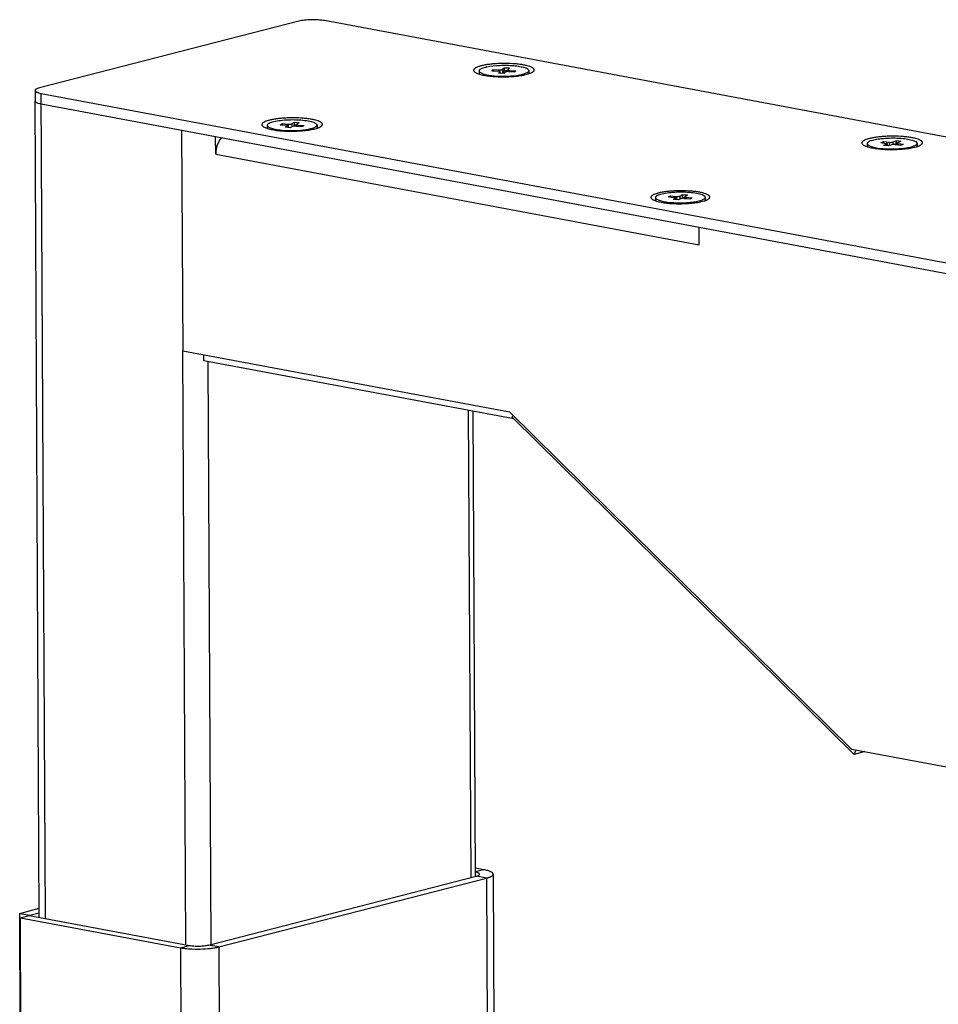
# Model space of a CAD drawing. Header units: millimetres. Extents: x 42 to 1167, y 41 to 792.
# Tile 18 of 55: x 370 to 421, y 252 to 307. Entities that reach past the tile are written whole.
import ezdxf

# ---------------------------------------------------------------- set-up
doc = ezdxf.new("R2010")
doc.units = ezdxf.units.MM
doc.header["$LTSCALE"] = 65.395
doc.layers.add('00_COMPONENTS', color=7, linetype='CONTINUOUS')

msp = doc.modelspace()

# ---------------------------------------------------------------- linework, layer by layer
at = {"layer": '00_COMPONENTS', "color": 7}
for p, q in [((385.2272, 306.4721), (370.8867, 302.7867)), ((456.9078, 293.3346), (386.6382, 306.5)), ((396.5753, 303.877), (396.4912, 303.8018)), ((396.5753, 303.877), (396.5701, 303.7363)), ((396.8665, 303.8626), (396.5753, 303.877)), ((395.1898, 303.723), (395.1905, 303.5873)), ((395.8978, 303.7292), (395.9698, 303.7936)), ((395.8978, 303.7292), (396.2375, 303.7123)), ((395.9821, 303.725), (395.9698, 303.7936)), ((395.9698, 303.7936), (396.3096, 303.7768)), ((396.3471, 303.6729), (396.263, 303.5977)), ((396.5542, 303.5832), (396.263, 303.5977)), ((396.3519, 303.5933), (396.3515, 303.6809)), ((396.5701, 303.7363), (396.5239, 303.5847)), ((396.6383, 303.6585), (396.5542, 303.5832)), ((396.7754, 303.7261), (396.5701, 303.7363)), ((396.7785, 303.6833), (396.778, 303.7794)), ((396.8665, 303.8626), (396.7824, 303.7874)), ((396.8199, 303.6835), (397.1597, 303.6666)), ((396.892, 303.7479), (397.2317, 303.7311)), ((397.1597, 303.6666), (397.2317, 303.7311)), ((397.9397, 303.7373), (397.9404, 303.6015)), ((370.6399, 302.6404), (370.6429, 302.0551)), ((370.982, 302.4765), (441.2516, 289.3111)), ((370.8769, 256.9088), (370.6429, 302.0551)), ((370.6429, 302.0533), (370.6429, 302.0551)), ((370.9851, 301.8912), (370.9669, 301.8947)), ((370.9851, 301.8912), (380.6255, 300.085)), ((383.4806, 300.7138), (383.4813, 300.5781)), ((384.1978, 300.7422), (384.3131, 300.8037)), ((384.1978, 300.7422), (384.5209, 300.7142)), ((384.3254, 300.7311), (384.3131, 300.8037)), ((384.3131, 300.8037), (384.6362, 300.7757)), ((384.6018, 300.6714), (384.4673, 300.5996)), ((384.6138, 300.5869), (384.6133, 300.6842)), ((384.8787, 300.6474), (384.7442, 300.5756)), ((384.9669, 300.8663), (384.8324, 300.7945)), ((384.9582, 300.7258), (384.9261, 300.6612)), ((384.9669, 300.8663), (384.9582, 300.7258)), ((385.0941, 300.714), (384.9582, 300.7258)), ((385.2438, 300.8423), (384.9669, 300.8663)), ((385.0748, 300.6661), (385.398, 300.6381)), ((385.0983, 300.6663), (385.0978, 300.7577)), ((385.2438, 300.8423), (385.1093, 300.7705)), ((385.1902, 300.7277), (385.5133, 300.6997)), ((385.398, 300.6381), (385.5133, 300.6997)), ((386.2305, 300.7281), (386.2312, 300.5923)), ((378.7426, 300.4378), (378.8058, 288.2446)), ((380.6305, 299.1096), (380.6255, 300.085)), ((380.6255, 300.085), (407.3626, 295.0757)), ((384.7442, 300.5756), (384.4673, 300.5996)), ((416.6548, 299.7014), (416.6555, 299.5657)), ((417.4003, 299.7541), (417.5608, 299.8107)), ((417.4003, 299.7541), (417.696, 299.7143)), ((417.7426, 299.669), (417.5554, 299.603)), ((417.8088, 299.5689), (417.5554, 299.603)), ((417.5731, 299.7308), (417.5608, 299.8107)), ((417.5608, 299.8107), (417.8565, 299.7709)), ((417.7664, 299.5746), (417.7658, 299.6868)), ((417.996, 299.6349), (417.8088, 299.5689)), ((418.2506, 299.8482), (418.0635, 299.7822)), ((418.2383, 299.7081), (418.1973, 299.6502)), ((418.203, 299.6462), (418.4987, 299.6064)), ((418.2506, 299.8482), (418.2383, 299.7081)), ((418.2898, 299.7012), (418.2383, 299.7081)), ((418.5041, 299.8141), (418.2506, 299.8482)), ((418.2942, 299.6339), (418.2937, 299.7303)), ((418.5041, 299.8141), (418.3169, 299.7481)), ((418.3635, 299.7028), (418.6592, 299.663)), ((418.4987, 299.6064), (418.6592, 299.663)), ((419.4047, 299.7157), (419.4054, 299.5799)), ((405.6631, 296.7493), (405.7794, 296.8107)), ((405.7917, 296.738), (405.7794, 296.8107)), ((405.7794, 296.8107), (406.102, 296.7825)), ((406.4341, 296.8728), (406.2984, 296.8011)), ((406.4341, 296.8728), (406.4253, 296.7323)), ((406.7106, 296.8485), (406.4341, 296.8728)), ((406.7106, 296.8485), (406.575, 296.7768)), ((404.9454, 296.7204), (404.9461, 296.5846)), ((405.6631, 296.7493), (405.9857, 296.721)), ((406.0658, 296.6782), (405.9302, 296.6065)), ((406.2067, 296.5822), (405.9302, 296.6065)), ((406.0781, 296.5935), (406.0776, 296.6911)), ((406.3424, 296.6539), (406.2067, 296.5822)), ((406.4253, 296.7323), (406.3931, 296.6681)), ((406.5595, 296.7205), (406.4253, 296.7323)), ((406.5388, 296.6725), (406.8614, 296.6443)), ((406.5637, 296.6727), (406.5632, 296.7639)), ((406.6551, 296.734), (406.9777, 296.7057)), ((406.8614, 296.6443), (406.9777, 296.7057)), ((407.6954, 296.7346), (407.6961, 296.5989)), ((407.3676, 294.1002), (407.3626, 295.0757)), ((407.3626, 295.0757), (441.2547, 288.7258)), ((378.8058, 288.2446), (396.8816, 284.858)), ((379.9657, 287.6862), (379.9639, 288.0277)), ((397.1057, 284.4749), (379.9657, 287.6862)), ((394.8414, 284.8992), (394.9748, 259.1641)), ((396.8816, 284.858), (415.7889, 266.2108)), ((397.0142, 284.5652), (397.0699, 284.6723)), ((415.9215, 265.918), (397.0142, 284.5652)), ((415.7889, 266.2108), (441.3962, 261.4131)), ((415.9215, 265.918), (416.0485, 266.1622)), ((416.5245, 266.073), (415.9215, 265.918)), ((395.4548, 259.5385), (394.9724, 259.6289)), ((395.968, 259.2927), (396.6228, 132.9715)), ((380.232, 255.3753), (395.0329, 259.1791)), ((380.7968, 255.2695), (395.5978, 259.0732)), ((369.7921, 257.1267), (370.8743, 257.4048)), ((370.4801, 124.3854), (369.7921, 257.1267)), ((369.7921, 257.1267), (370.357, 257.0208)), ((370.357, 257.0208), (370.8756, 257.1541)), ((369.8308, 256.8856), (370.3241, 257.0124)), ((370.5174, 124.395), (369.8308, 256.8856)), ((369.8308, 256.8856), (378.6804, 255.2276)), ((370.3241, 257.0124), (379.1737, 255.3544)), ((370.3571, 257.0062), (370.357, 257.0208))]:
    msp.add_line(p, q, dxfattribs=at)
at = {"layer": '00_COMPONENTS', "color": 4}
for p, q in [((396.3096, 303.7768), (396.3099, 303.7033)), ((396.3475, 303.5935), (396.3471, 303.6729)), ((396.4912, 303.8018), (396.4923, 303.5863)), ((396.8923, 303.6799), (396.892, 303.7479)), ((371.2185, 256.8448), (370.982, 302.4765)), ((384.6022, 300.5879), (384.6018, 300.6714)), ((384.6362, 300.7757), (384.6372, 300.5849)), ((384.8324, 300.7945), (384.8333, 300.6231)), ((385.1905, 300.6561), (385.1902, 300.7277)), ((417.743, 299.5777), (417.7426, 299.669)), ((417.8565, 299.7709), (417.8574, 299.586)), ((418.0635, 299.7822), (418.0642, 299.6478)), ((418.3639, 299.6245), (418.3635, 299.7028)), ((380.6305, 299.1096), (407.3676, 294.1002)), ((406.2984, 296.8011), (406.2993, 296.6312)), ((406.0663, 296.5945), (406.0658, 296.6782)), ((406.102, 296.7825), (406.103, 296.5913)), ((406.6554, 296.6623), (406.6551, 296.734)), ((378.9761, 255.3914), (378.8058, 288.2446)), ((380.3871, 255.4152), (380.22, 287.6386)), ((394.5936, 284.9456), (394.7275, 259.1006)), ((395.4548, 259.5385), (394.9735, 259.4148)), ((395.5978, 259.0732), (395.0329, 259.1791)), ((395.5978, 259.0732), (396.2525, 132.7521)), ((378.6804, 255.2276), (379.1737, 255.3544)), ((378.6804, 255.2276), (379.3351, 128.9064)), ((380.7968, 255.2695), (380.232, 255.3753)), ((380.7968, 255.2695), (381.4515, 128.9483))]:
    msp.add_line(p, q, dxfattribs=at)
at = {"layer": '00_COMPONENTS', "color": 7}
for centre, radius, start, end in [((396.1081, 301.654), 2.3429, 102.03443, 103.17851), ((370.6914, 302.0554), 0.0485, 180.29787, 182.39785), ((371.3501, 303.8404), 1.983, 258.85583, 259.39095)]:
    msp.add_arc(centre, radius, start, end, dxfattribs=at)
for points, knots in [([(386.6382, 306.5), (386.5853, 306.5099), (386.4728, 306.5266), (386.231, 306.5488), (385.916, 306.5555), (385.6053, 306.537), (385.3769, 306.5053), (385.2743, 306.4842), (385.2272, 306.4721)], [0, 0, 0, 0, 0.1137215, 0.2401977, 0.5128916, 0.7788285, 0.8971506, 1, 1, 1, 1]), ([(397.6664, 304.0465), (397.5912, 304.0606), (397.4322, 304.085), (397.0902, 304.1205), (396.7292, 304.135), (396.3606, 304.1301), (396.0876, 304.1163), (395.8279, 304.0928), (395.589, 304.0604), (395.3773, 304.02), (395.1988, 303.9729), (395.074, 303.9268), (394.9957, 303.886), (394.9518, 303.8565), (394.919, 303.8263), (394.8973, 303.7949), (394.8878, 303.7622), (394.8917, 303.729), (394.9084, 303.6972), (394.9366, 303.6668), (394.9758, 303.6374), (395.0066, 303.6199), (395.0236, 303.6112)], [0, 0, 0, 0, 0.0743676, 0.1562941, 0.3340519, 0.4251695, 0.5145139, 0.5996964, 0.6784668, 0.7487982, 0.8089834, 0.8577744, 0.8777169, 0.8947204, 0.9089747, 0.920905, 0.9313104, 0.9414084, 0.9525262, 0.9656626, 0.9813937, 1, 1, 1, 1]), ([(395.23, 303.7963), (395.2674, 303.8297), (395.3827, 303.884), (395.5017, 303.9182), (395.574, 303.9351)], [0, 0, 0, 0, 0.4029873, 1, 1, 1, 1]), ([(395.6196, 303.9453), (395.8507, 303.9947), (396.2203, 304.0295), (396.7177, 304.0359), (397.093, 304.0166), (397.4245, 303.9752), (397.6593, 303.9241), (397.8041, 303.8692), (397.8881, 303.8258), (397.9388, 303.772), (397.9391, 303.7373)], [0, 0, 0, 0, 0.295349, 0.4613691, 0.6220183, 0.7647579, 0.8785101, 0.9222107, 0.9565143, 1, 1, 1, 1]), ([(398.107, 303.6272), (398.1364, 303.6426), (398.1765, 303.6671), (398.2166, 303.7083), (398.2343, 303.7377), (398.2413, 303.7681), (398.2369, 303.7987), (398.2214, 303.8282), (398.196, 303.8566), (398.161, 303.8841), (398.097, 303.9224), (397.9925, 303.9658), (397.841, 304.0107), (397.7279, 304.035), (397.6664, 304.0465)], [0, 0, 0, 0, 0.1146018, 0.1594027, 0.1975189, 0.2315071, 0.2649959, 0.3017732, 0.3447003, 0.395494, 0.4550449, 0.6015211, 0.7841038, 1, 1, 1, 1]), ([(395.0236, 303.6112), (395.0507, 303.5974), (395.1117, 303.5712), (395.2572, 303.523), (395.3773, 303.4962), (395.4627, 303.4802)], [0, 0, 0, 0, 0.1985058, 0.4325735, 1, 1, 1, 1]), ([(395.23, 303.7963), (395.2238, 303.7907), (395.204, 303.7709), (395.1902, 303.7428), (395.1904, 303.723)], [0, 0, 0, 0, 0.2964973, 1, 1, 1, 1]), ([(395.1904, 303.723), (395.1904, 303.7159), (395.1963, 303.682), (395.2226, 303.6558), (395.2437, 303.6397)], [0, 0, 0, 0, 0.2116694, 1, 1, 1, 1]), ([(395.1911, 303.5873), (395.1912, 303.5746), (395.1966, 303.5571), (395.2062, 303.5425), (395.209, 303.5387)], [0, 0, 0, 0, 0.7253441, 1, 1, 1, 1]), ([(395.2437, 303.6397), (395.25, 303.6348), (395.2801, 303.6141), (395.3132, 303.598), (395.3395, 303.5867)], [0, 0, 0, 0, 0.2175002, 1, 1, 1, 1]), ([(395.3395, 303.5867), (395.3494, 303.5825), (395.3937, 303.5647), (395.4393, 303.5502), (395.4748, 303.5402)], [0, 0, 0, 0, 0.2268695, 1, 1, 1, 1]), ([(395.4627, 303.4802), (395.5705, 303.46), (395.8014, 303.4276), (396.1639, 303.3999), (396.5484, 303.3912), (396.9339, 303.4021), (397.299, 303.4319), (397.6238, 303.4788), (397.8601, 303.5323), (398.0144, 303.5842), (398.0787, 303.6123), (398.107, 303.6272)], [0, 0, 0, 0, 0.1229263, 0.2610816, 0.4072959, 0.5538725, 0.6930917, 0.8177126, 0.9215027, 0.9641035, 1, 1, 1, 1]), ([(395.4748, 303.5402), (395.6604, 303.488), (396.0906, 303.432), (396.7417, 303.4189), (397.2873, 303.465), (397.6489, 303.5444), (397.7907, 303.5955), (397.8456, 303.6265)], [0, 0, 0, 0, 0.240888, 0.5376204, 0.8135829, 0.9213024, 1, 1, 1, 1]), ([(396.3514, 303.6809), (396.3514, 303.6854), (396.3397, 303.6955), (396.302, 303.7065), (396.2651, 303.711), (396.2375, 303.7123)], [0, 0, 0, 0, 0.1108748, 0.3202982, 1, 1, 1, 1]), ([(396.3096, 303.7768), (396.3474, 303.7749), (396.4007, 303.7762), (396.4608, 303.7876), (396.4844, 303.7957), (396.4912, 303.8018)], [0, 0, 0, 0, 0.6131849, 0.8514522, 1, 1, 1, 1]), ([(396.3471, 303.6729), (396.3484, 303.674), (396.3505, 303.6764), (396.3514, 303.6795), (396.3514, 303.6809)], [0, 0, 0, 0, 0.5514832, 1, 1, 1, 1]), ([(396.8199, 303.6835), (396.7821, 303.6853), (396.7288, 303.6841), (396.6687, 303.6726), (396.6451, 303.6646), (396.6383, 303.6585)], [0, 0, 0, 0, 0.6131849, 0.8514522, 1, 1, 1, 1]), ([(396.7824, 303.7874), (396.7811, 303.7862), (396.779, 303.7839), (396.7781, 303.7808), (396.7781, 303.7794)], [0, 0, 0, 0, 0.5514832, 1, 1, 1, 1]), ([(396.7781, 303.7794), (396.7781, 303.7749), (396.7898, 303.7647), (396.8275, 303.7537), (396.8644, 303.7493), (396.892, 303.7479)], [0, 0, 0, 0, 0.1108748, 0.3202982, 1, 1, 1, 1]), ([(397.8456, 303.6265), (397.8508, 303.6295), (397.8697, 303.6407), (397.8877, 303.6534), (397.8995, 303.664)], [0, 0, 0, 0, 0.2759038, 1, 1, 1, 1]), ([(397.9391, 303.7373), (397.9392, 303.731), (397.9354, 303.7026), (397.9159, 303.6787), (397.8995, 303.664)], [0, 0, 0, 0, 0.2199802, 1, 1, 1, 1]), ([(397.9398, 303.6015), (397.94, 303.5888), (397.9347, 303.571), (397.9252, 303.5563), (397.9224, 303.5524)], [0, 0, 0, 0, 0.725853, 1, 1, 1, 1]), ([(370.8867, 302.7867), (370.8511, 302.7775), (370.7883, 302.7589), (370.7176, 302.7283), (370.6767, 302.7011), (370.656, 302.6817), (370.6429, 302.6616), (370.6398, 302.6471), (370.6399, 302.6404)], [0, 0, 0, 0, 0.3670989, 0.6522419, 0.7638889, 0.8563427, 0.9329184, 1, 1, 1, 1]), ([(370.6399, 302.6404), (370.6399, 302.6323), (370.6447, 302.6147), (370.6635, 302.5913), (370.6926, 302.5691), (370.7319, 302.5478), (370.7813, 302.5277), (370.8649, 302.5008), (370.9335, 302.4856), (370.982, 302.4765)], [0, 0, 0, 0, 0.0606914, 0.1329543, 0.22367, 0.3357858, 0.4701272, 0.62638, 1, 1, 1, 1]), ([(370.6429, 302.0533), (370.6433, 302.0456), (370.6484, 302.0287), (370.6665, 302.0062), (370.6942, 301.9848), (370.7314, 301.9643), (370.778, 301.9448), (370.8567, 301.9187), (370.9212, 301.9037), (370.9669, 301.8947)], [0, 0, 0, 0, 0.0619055, 0.1354531, 0.2270019, 0.3393572, 0.473371, 0.6288247, 1, 1, 1, 1]), ([(385.9572, 301.0373), (385.882, 301.0514), (385.723, 301.0759), (385.381, 301.1113), (385.02, 301.1258), (384.6514, 301.1209), (384.3784, 301.1071), (384.1187, 301.0836), (383.8798, 301.0512), (383.6681, 301.0108), (383.4896, 300.9637), (383.3648, 300.9176), (383.2865, 300.8768), (383.2426, 300.8473), (383.2097, 300.8171), (383.1881, 300.7857), (383.1785, 300.753), (383.1825, 300.7198), (383.1992, 300.688), (383.2274, 300.6576), (383.2666, 300.6282), (383.2974, 300.6107), (383.3144, 300.602)], [0, 0, 0, 0, 0.0743676, 0.1562941, 0.3340519, 0.4251695, 0.5145139, 0.5996964, 0.6784668, 0.7487982, 0.8089834, 0.8577744, 0.8777169, 0.8947204, 0.9089747, 0.920905, 0.9313104, 0.9414084, 0.9525262, 0.9656626, 0.9813937, 1, 1, 1, 1]), ([(383.481, 300.7138), (383.4809, 300.7061), (383.4876, 300.6687), (383.5186, 300.6414), (383.5427, 300.6245)], [0, 0, 0, 0, 0.2070507, 1, 1, 1, 1]), ([(383.5862, 300.831), (383.5704, 300.8226), (383.5257, 300.7963), (383.4812, 300.7495), (383.481, 300.7138)], [0, 0, 0, 0, 0.3331295, 1, 1, 1, 1]), ([(383.5427, 300.6245), (383.5491, 300.62), (383.5787, 300.6009), (383.6107, 300.5857), (383.636, 300.5751)], [0, 0, 0, 0, 0.2205577, 1, 1, 1, 1]), ([(383.5862, 300.831), (383.6646, 300.8729), (383.873, 300.9343), (384.2311, 300.994), (384.6619, 301.0252), (385.114, 301.0253), (385.5373, 300.9929), (385.8463, 300.9422), (386.0435, 300.8815), (386.1543, 300.8338), (386.2304, 300.7713), (386.2301, 300.7281)], [0, 0, 0, 0, 0.0973609, 0.2348398, 0.3980575, 0.5693898, 0.7297863, 0.861876, 0.9129286, 0.9526586, 1, 1, 1, 1]), ([(383.7535, 300.471), (383.8613, 300.4508), (384.0922, 300.4184), (384.4547, 300.3907), (384.8392, 300.382), (385.2246, 300.3929), (385.5898, 300.4227), (385.9146, 300.4696), (386.1509, 300.5231), (386.3052, 300.575), (386.3695, 300.6031), (386.3978, 300.618)], [0, 0, 0, 0, 0.1229263, 0.2610816, 0.4072959, 0.5538725, 0.6930917, 0.8177126, 0.9215027, 0.9641035, 1, 1, 1, 1]), ([(384.6132, 300.6842), (384.6133, 300.6945), (384.5705, 300.7087), (384.5436, 300.7122), (384.5209, 300.7142)], [0, 0, 0, 0, 0.3132312, 1, 1, 1, 1]), ([(384.6018, 300.6714), (384.6035, 300.6723), (384.6084, 300.6752), (384.6132, 300.6803), (384.6132, 300.6842)], [0, 0, 0, 0, 0.3331319, 1, 1, 1, 1]), ([(384.7132, 300.7738), (384.7372, 300.7746), (384.7773, 300.7784), (384.8179, 300.7867), (384.8324, 300.7945)], [0, 0, 0, 0, 0.5937603, 1, 1, 1, 1]), ([(385.0748, 300.6661), (385.0367, 300.6695), (384.9713, 300.6678), (384.9032, 300.6605), (384.8787, 300.6474)], [0, 0, 0, 0, 0.5794186, 1, 1, 1, 1]), ([(385.0979, 300.7577), (385.0978, 300.7473), (385.1406, 300.7332), (385.1675, 300.7297), (385.1902, 300.7277)], [0, 0, 0, 0, 0.3132312, 1, 1, 1, 1]), ([(385.1093, 300.7705), (385.1076, 300.7696), (385.1027, 300.7667), (385.0979, 300.7616), (385.0979, 300.7577)], [0, 0, 0, 0, 0.3331319, 1, 1, 1, 1]), ([(386.3978, 300.618), (386.4272, 300.6334), (386.4672, 300.6579), (386.5074, 300.6991), (386.5251, 300.7285), (386.5321, 300.7589), (386.5277, 300.7895), (386.5122, 300.819), (386.4868, 300.8474), (386.4518, 300.8749), (386.3878, 300.9132), (386.2833, 300.9566), (386.1318, 301.0015), (386.0187, 301.0258), (385.9572, 301.0373)], [0, 0, 0, 0, 0.1146018, 0.1594027, 0.1975189, 0.2315071, 0.2649959, 0.3017732, 0.3447003, 0.395494, 0.4550449, 0.6015211, 0.7841038, 1, 1, 1, 1]), ([(386.19, 300.6549), (386.1856, 300.651), (386.1654, 300.6342), (386.1429, 300.6204), (386.1249, 300.6109)], [0, 0, 0, 0, 0.2226473, 1, 1, 1, 1]), ([(386.2301, 300.7281), (386.2301, 300.7218), (386.2259, 300.6934), (386.2064, 300.6697), (386.19, 300.6549)], [0, 0, 0, 0, 0.2192466, 1, 1, 1, 1]), ([(383.3144, 300.602), (383.3415, 300.5882), (383.4025, 300.562), (383.548, 300.5138), (383.6681, 300.487), (383.7535, 300.471)], [0, 0, 0, 0, 0.1985058, 0.4325735, 1, 1, 1, 1]), ([(383.4817, 300.5781), (383.4816, 300.5656), (383.4868, 300.5482), (383.4961, 300.5339), (383.4989, 300.5301)], [0, 0, 0, 0, 0.7255065, 1, 1, 1, 1]), ([(383.636, 300.5751), (383.6457, 300.5711), (383.6886, 300.5541), (383.7327, 300.5402), (383.767, 300.5306)], [0, 0, 0, 0, 0.2277296, 1, 1, 1, 1]), ([(383.767, 300.5306), (383.9432, 300.4813), (384.3513, 300.4258), (384.9759, 300.4089), (385.5064, 300.4478), (385.8716, 300.5179), (386.0216, 300.5636), (386.0837, 300.591)], [0, 0, 0, 0, 0.2343769, 0.5238777, 0.8002809, 0.9130449, 1, 1, 1, 1]), ([(386.2308, 300.5923), (386.2308, 300.5796), (386.2253, 300.562), (386.2158, 300.5474), (386.2129, 300.5435)], [0, 0, 0, 0, 0.725454, 1, 1, 1, 1]), ([(419.1314, 300.0249), (419.0562, 300.039), (418.8972, 300.0635), (418.5552, 300.0989), (418.1942, 300.1134), (417.8256, 300.1085), (417.5526, 300.0947), (417.2929, 300.0712), (417.054, 300.0388), (416.8423, 299.9984), (416.6638, 299.9513), (416.539, 299.9052), (416.4607, 299.8644), (416.4168, 299.8349), (416.3839, 299.8047), (416.3623, 299.7733), (416.3527, 299.7406), (416.3567, 299.7074), (416.3734, 299.6756), (416.4016, 299.6452), (416.4408, 299.6158), (416.4716, 299.5983), (416.4886, 299.5896)], [0, 0, 0, 0, 0.0743676, 0.1562941, 0.3340519, 0.4251695, 0.5145139, 0.5996964, 0.6784668, 0.7487982, 0.8089834, 0.8577744, 0.8777169, 0.8947204, 0.9089747, 0.920905, 0.9313104, 0.9414084, 0.9525262, 0.9656626, 0.9813937, 1, 1, 1, 1]), ([(380.9433, 300.0255), (380.8932, 299.9674), (380.8032, 299.8347), (380.7053, 299.6099), (380.644, 299.3643), (380.6301, 299.1942), (380.6305, 299.1096)], [0, 0, 0, 0, 0.2333975, 0.483745, 0.7425485, 1, 1, 1, 1]), ([(416.4886, 299.5896), (416.5157, 299.5758), (416.5767, 299.5496), (416.7222, 299.5014), (416.8423, 299.4746), (416.9277, 299.4586)], [0, 0, 0, 0, 0.1985058, 0.4325735, 1, 1, 1, 1]), ([(416.868, 299.8647), (416.8369, 299.8538), (416.7815, 299.8311), (416.7028, 299.7873), (416.6546, 299.7352), (416.6547, 299.7014)], [0, 0, 0, 0, 0.3548266, 0.6360312, 1, 1, 1, 1]), ([(416.6547, 299.7014), (416.6547, 299.6935), (416.6624, 299.6547), (416.6951, 299.627), (416.7204, 299.6097)], [0, 0, 0, 0, 0.2052421, 1, 1, 1, 1]), ([(416.6554, 299.5657), (416.6555, 299.5532), (416.6608, 299.536), (416.6702, 299.5217), (416.673, 299.5179)], [0, 0, 0, 0, 0.7254403, 1, 1, 1, 1]), ([(416.7204, 299.6097), (416.7267, 299.6054), (416.7559, 299.587), (416.7872, 299.5722), (416.812, 299.562)], [0, 0, 0, 0, 0.2213786, 1, 1, 1, 1]), ([(416.812, 299.562), (416.8215, 299.558), (416.8637, 299.5415), (416.9069, 299.528), (416.9405, 299.5185)], [0, 0, 0, 0, 0.2281894, 1, 1, 1, 1]), ([(416.868, 299.8647), (416.9627, 299.8981), (417.1871, 299.9492), (417.702, 300.0137), (418.2562, 300.0201), (418.7861, 299.9705), (419.0646, 299.9188), (419.2399, 299.8604), (419.3393, 299.8141), (419.4047, 299.7554), (419.4048, 299.7157)], [0, 0, 0, 0, 0.1148504, 0.2618829, 0.5932941, 0.7459358, 0.8697078, 0.9174511, 0.9545869, 1, 1, 1, 1]), ([(416.9277, 299.4586), (417.0355, 299.4384), (417.2664, 299.4061), (417.6289, 299.3783), (418.0134, 299.3696), (418.3988, 299.3805), (418.764, 299.4103), (419.0888, 299.4572), (419.3251, 299.5107), (419.4794, 299.5626), (419.5437, 299.5907), (419.572, 299.6056)], [0, 0, 0, 0, 0.1229263, 0.2610816, 0.4072959, 0.5538725, 0.6930917, 0.8177126, 0.9215027, 0.9641035, 1, 1, 1, 1]), ([(416.9405, 299.5185), (417.1369, 299.4635), (417.5907, 299.4072), (418.0447, 299.4008), (418.2943, 299.4128)], [0, 0, 0, 0, 0.4494991, 1, 1, 1, 1]), ([(417.7658, 299.6868), (417.7658, 299.6949), (417.735, 299.7086), (417.7134, 299.712), (417.696, 299.7143)], [0, 0, 0, 0, 0.3179787, 1, 1, 1, 1]), ([(417.7426, 299.669), (417.7459, 299.6702), (417.7546, 299.6737), (417.7658, 299.6804), (417.7658, 299.6868)], [0, 0, 0, 0, 0.3605345, 1, 1, 1, 1]), ([(417.8565, 299.7709), (417.8939, 299.7659), (417.9633, 299.765), (418.0336, 299.7716), (418.0635, 299.7822)], [0, 0, 0, 0, 0.5435667, 1, 1, 1, 1]), ([(418.203, 299.6462), (418.1656, 299.6512), (418.0962, 299.6521), (418.0259, 299.6454), (417.996, 299.6349)], [0, 0, 0, 0, 0.5435667, 1, 1, 1, 1]), ([(418.3169, 299.7481), (418.3136, 299.7469), (418.3049, 299.7434), (418.2937, 299.7367), (418.2937, 299.7303)], [0, 0, 0, 0, 0.3605345, 1, 1, 1, 1]), ([(418.2937, 299.7303), (418.2937, 299.7221), (418.3245, 299.7084), (418.3461, 299.7051), (418.3635, 299.7028)], [0, 0, 0, 0, 0.3179787, 1, 1, 1, 1]), ([(418.2943, 299.4128), (418.4656, 299.421), (418.7677, 299.4488), (419.0672, 299.5085), (419.1915, 299.5524)], [0, 0, 0, 0, 0.565503, 1, 1, 1, 1]), ([(419.572, 299.6056), (419.6014, 299.621), (419.6414, 299.6455), (419.6816, 299.6867), (419.6993, 299.7161), (419.7063, 299.7465), (419.7019, 299.7771), (419.6864, 299.8066), (419.661, 299.835), (419.626, 299.8625), (419.562, 299.9008), (419.4575, 299.9443), (419.306, 299.9891), (419.1929, 300.0134), (419.1314, 300.0249)], [0, 0, 0, 0, 0.1146018, 0.1594027, 0.1975189, 0.2315071, 0.2649959, 0.3017732, 0.3447003, 0.395494, 0.4550449, 0.6015211, 0.7841038, 1, 1, 1, 1]), ([(419.3645, 299.643), (419.3548, 299.6343), (419.3022, 299.5951), (419.2409, 299.5698), (419.1915, 299.5524)], [0, 0, 0, 0, 0.1995189, 1, 1, 1, 1]), ([(419.4048, 299.7157), (419.4048, 299.7095), (419.4007, 299.6811), (419.3809, 299.6577), (419.3645, 299.643)], [0, 0, 0, 0, 0.2179471, 1, 1, 1, 1]), ([(419.4055, 299.5799), (419.4055, 299.5673), (419.3999, 299.5496), (419.3903, 299.535), (419.3874, 299.5312)], [0, 0, 0, 0, 0.7239702, 1, 1, 1, 1]), ([(407.3893, 297.0073), (407.3164, 297.0209), (407.1621, 297.0447), (406.8303, 297.0791), (406.48, 297.0931), (406.1225, 297.0883), (405.8576, 297.0749), (405.6057, 297.0522), (405.3739, 297.0207), (405.1686, 296.9816), (404.9954, 296.9359), (404.8743, 296.8911), (404.7983, 296.8515), (404.7557, 296.823), (404.7239, 296.7936), (404.7029, 296.7632), (404.6936, 296.7314), (404.6974, 296.6992), (404.7136, 296.6684), (404.7409, 296.6389), (404.779, 296.6104), (404.8089, 296.5934), (404.8254, 296.585)], [0, 0, 0, 0, 0.0743675, 0.1562941, 0.3340519, 0.4251695, 0.5145139, 0.5996963, 0.6784668, 0.7487982, 0.8089834, 0.8577744, 0.8777169, 0.8947204, 0.9089747, 0.920905, 0.9313104, 0.9414084, 0.9525262, 0.9656626, 0.9813937, 1, 1, 1, 1]), ([(405.0529, 296.8386), (405.0369, 296.8301), (404.9916, 296.8037), (404.946, 296.7565), (404.9458, 296.7204)], [0, 0, 0, 0, 0.3338541, 1, 1, 1, 1]), ([(405.0529, 296.8386), (405.1318, 296.8803), (405.3405, 296.9415), (405.699, 297.0009), (406.1297, 297.0318), (406.5812, 297.0317), (407.0037, 296.9992), (407.3121, 296.9486), (407.5089, 296.8879), (407.6194, 296.8402), (407.6952, 296.7778), (407.695, 296.7346)], [0, 0, 0, 0, 0.0977453, 0.2354413, 0.3987, 0.5699339, 0.7301566, 0.8620591, 0.9130355, 0.9527047, 1, 1, 1, 1]), ([(406.102, 296.7825), (406.1401, 296.7791), (406.2056, 296.7807), (406.2738, 296.7881), (406.2984, 296.8011)], [0, 0, 0, 0, 0.5786293, 1, 1, 1, 1]), ([(407.8168, 296.6005), (407.8453, 296.6154), (407.8841, 296.6391), (407.923, 296.6792), (407.9402, 296.7077), (407.9471, 296.7372), (407.9427, 296.7668), (407.9278, 296.7955), (407.9031, 296.823), (407.8691, 296.8497), (407.807, 296.8868), (407.7057, 296.929), (407.5586, 296.9725), (407.449, 296.9961), (407.3893, 297.0073)], [0, 0, 0, 0, 0.1146018, 0.1594028, 0.1975189, 0.2315072, 0.264996, 0.3017732, 0.3447003, 0.395494, 0.4550449, 0.6015211, 0.7841038, 1, 1, 1, 1]), ([(404.8254, 296.585), (404.8517, 296.5715), (404.9109, 296.5461), (405.052, 296.4994), (405.1685, 296.4734), (405.2514, 296.4578)], [0, 0, 0, 0, 0.1985058, 0.4325735, 1, 1, 1, 1]), ([(404.9458, 296.7204), (404.9458, 296.7128), (404.9522, 296.676), (404.9825, 296.6488), (405.0061, 296.6321)], [0, 0, 0, 0, 0.2077696, 1, 1, 1, 1]), ([(404.9465, 296.5846), (404.9465, 296.5795), (404.949, 296.5565), (404.9627, 296.5363), (404.9749, 296.5235)], [0, 0, 0, 0, 0.2267776, 1, 1, 1, 1]), ([(405.0061, 296.6321), (405.0124, 296.6276), (405.0417, 296.6085), (405.0734, 296.5933), (405.0986, 296.5827)], [0, 0, 0, 0, 0.2204062, 1, 1, 1, 1]), ([(405.0986, 296.5827), (405.1681, 296.5533), (405.3371, 296.5063), (405.7458, 296.4389), (406.3249, 296.4127), (406.9035, 296.4452), (407.3104, 296.5176), (407.4781, 296.5667), (407.5469, 296.5968)], [0, 0, 0, 0, 0.0913057, 0.2107311, 0.500578, 0.7900204, 0.9091372, 1, 1, 1, 1]), ([(405.2514, 296.4578), (405.356, 296.4383), (405.58, 296.4069), (405.9316, 296.38), (406.3047, 296.3715), (406.6786, 296.3821), (407.0329, 296.411), (407.3479, 296.4565), (407.5772, 296.5084), (407.7269, 296.5587), (407.7893, 296.586), (407.8168, 296.6005)], [0, 0, 0, 0, 0.1229263, 0.2610816, 0.4072959, 0.5538725, 0.6930917, 0.8177126, 0.9215027, 0.9641034, 1, 1, 1, 1]), ([(406.0775, 296.6911), (406.0776, 296.7014), (406.035, 296.7155), (406.0082, 296.719), (405.9857, 296.721)], [0, 0, 0, 0, 0.3132775, 1, 1, 1, 1]), ([(406.0658, 296.6782), (406.0676, 296.6791), (406.0725, 296.682), (406.0775, 296.6871), (406.0775, 296.6911)], [0, 0, 0, 0, 0.3338551, 1, 1, 1, 1]), ([(406.5388, 296.6725), (406.5007, 296.6759), (406.4352, 296.6743), (406.367, 296.667), (406.3424, 296.6539)], [0, 0, 0, 0, 0.5786293, 1, 1, 1, 1]), ([(406.5633, 296.7639), (406.5632, 296.7536), (406.6058, 296.7395), (406.6326, 296.736), (406.6551, 296.734)], [0, 0, 0, 0, 0.3132775, 1, 1, 1, 1]), ([(406.575, 296.7768), (406.5732, 296.7759), (406.5683, 296.773), (406.5633, 296.7679), (406.5633, 296.7639)], [0, 0, 0, 0, 0.3338551, 1, 1, 1, 1]), ([(407.655, 296.6616), (407.6505, 296.6576), (407.6297, 296.6403), (407.6064, 296.6262), (407.5879, 296.6164)], [0, 0, 0, 0, 0.2219782, 1, 1, 1, 1]), ([(407.695, 296.7346), (407.6949, 296.7284), (407.6907, 296.7001), (407.6713, 296.6764), (407.655, 296.6616)], [0, 0, 0, 0, 0.2193285, 1, 1, 1, 1]), ([(407.6957, 296.5989), (407.6957, 296.5938), (407.693, 296.5715), (407.6801, 296.5515), (407.6686, 296.5388)], [0, 0, 0, 0, 0.2275781, 1, 1, 1, 1]), ([(395.218, 259.2888), (395.218, 259.2947), (395.2146, 259.3075), (395.2012, 259.3247), (395.1805, 259.3409), (395.1524, 259.3565), (395.1172, 259.3714), (395.0574, 259.3912), (395.0083, 259.4026), (394.9735, 259.4094)], [0, 0, 0, 0, 0.0616231, 0.134483, 0.2254004, 0.3373952, 0.4713934, 0.6271877, 1, 1, 1, 1]), ([(395.0329, 259.1791), (395.0596, 259.1859), (395.1067, 259.1999), (395.1597, 259.2229), (395.1904, 259.2433), (395.2059, 259.2578), (395.2157, 259.2729), (395.2181, 259.2838), (395.218, 259.2888)], [0, 0, 0, 0, 0.3670991, 0.6522419, 0.7638887, 0.8563427, 0.9329184, 1, 1, 1, 1]), ([(395.968, 259.2927), (395.968, 259.3047), (395.9607, 259.3312), (395.9325, 259.3664), (395.8889, 259.3997), (395.8299, 259.4315), (395.7559, 259.4618), (395.6675, 259.4901), (395.5657, 259.5163), (395.4931, 259.5313), (395.4548, 259.5385)], [0, 0, 0, 0, 0.0606848, 0.1329397, 0.2236456, 0.3357492, 0.4700759, 0.6263116, 0.8034482, 1, 1, 1, 1]), ([(395.5978, 259.0732), (395.6512, 259.087), (395.7265, 259.1092), (395.8173, 259.1463), (395.8706, 259.1735), (395.9128, 259.2016), (395.9438, 259.2306), (395.9634, 259.2608), (395.9681, 259.2826), (395.968, 259.2927)], [0, 0, 0, 0, 0.3670004, 0.5201233, 0.6523358, 0.7639525, 0.8563814, 0.9329365, 1, 1, 1, 1]), ([(378.6804, 255.2276), (378.7597, 255.2127), (378.9284, 255.1877), (379.291, 255.1544), (379.7635, 255.1444), (380.2296, 255.1721), (380.5722, 255.2197), (380.7261, 255.2513), (380.7968, 255.2695)], [0, 0, 0, 0, 0.1137215, 0.2401977, 0.5128916, 0.7788285, 0.8971506, 1, 1, 1, 1]), ([(379.1737, 255.3544), (379.2575, 255.3387), (379.4388, 255.3187), (379.7153, 255.3127), (379.9484, 255.3266), (380.1196, 255.3504), (380.1966, 255.3662), (380.232, 255.3753)], [0, 0, 0, 0, 0.2401238, 0.5128442, 0.778807, 0.8971406, 1, 1, 1, 1])]:
    msp.add_open_spline(points, degree=3, knots=knots, dxfattribs=at)
for points in [[(384.6362, 300.7757), (384.6618, 300.7735), (384.6876, 300.773), (384.7132, 300.7738)], [(386.0837, 300.591), (386.0977, 300.5971), (386.1115, 300.6037), (386.1249, 300.6109)], [(407.5469, 296.5968), (407.5608, 296.6029), (407.5745, 296.6093), (407.5879, 296.6164)]]:
    msp.add_open_spline(points, degree=3, dxfattribs=at)

doc.saveas('drawing.dxf')
